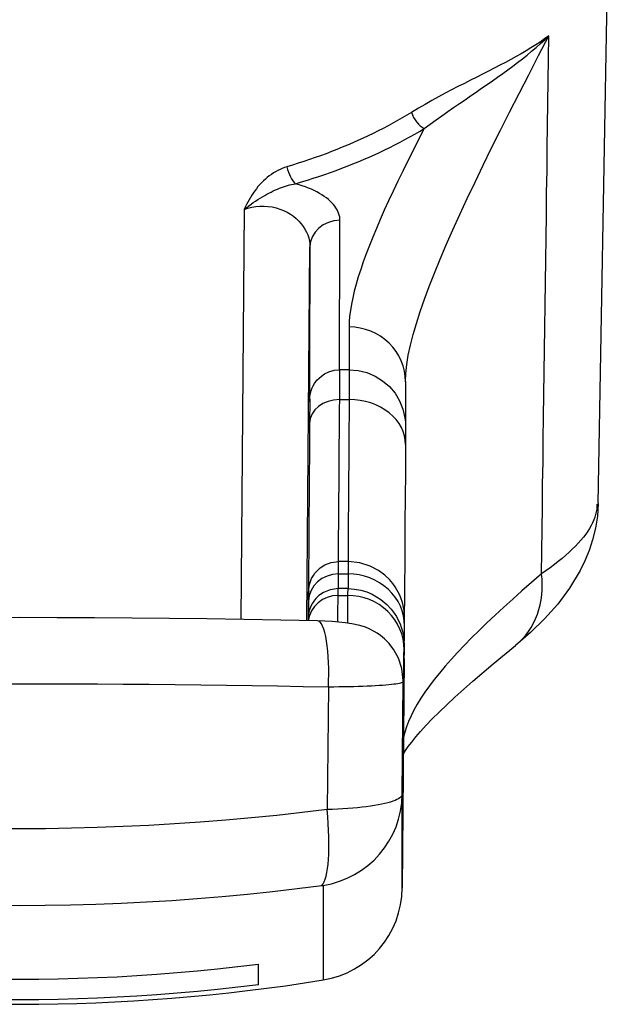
# Model space of a CAD drawing. Header units: inches. Extents: x 7 to 188, y 10 to 101.
# Tile 2 of 154: x 8.745 to 9.37, y 9.543 to 10.575. Entities that reach past the tile are written whole.
import ezdxf

# ---------------------------------------------------------------- set-up
doc = ezdxf.new("R2010")
doc.units = ezdxf.units.IN
doc.header["$MEASUREMENT"] = 0
doc.layers.add('Visible Edges(ANSI)', color=7, linetype='Continuous', lineweight=25)
doc.layers.add('Visible Tangent Edges(ANSI)', color=7, linetype='Continuous', lineweight=25)

msp = doc.modelspace()

# ---------------------------------------------------------------- linework, layer by layer
at = {"layer": 'Visible Edges(ANSI)'}
for p, q in [((9.3506, 10.0684), (9.3696, 11.1566)), ((9.0898, 10.2084), (9.0799, 10.2084)), ((9.0484, 10.1765), (9.0484, 10.1776)), ((9.0887, 10.0073), (9.0787, 10.0073)), ((9.0882, 9.979), (9.0782, 9.979)), ((9.1474, 9.9056), (9.1453, 9.6652)), ((9.1464, 9.867), (9.1464, 9.8681)), ((8.9946, 9.5638), (8.9946, 9.5855))]:
    msp.add_line(p, q, dxfattribs=at)
at = {"layer": 'Visible Edges(ANSI)', "flags": 128}
for points in [[(9.0484, 10.1776), (9.0484, 10.1783), (9.0485, 10.1796), (9.0486, 10.1804), (9.0488, 10.1821), (9.0491, 10.1836), (9.0499, 10.1867), (9.0509, 10.1894), (9.0519, 10.1914), (9.0535, 10.194), (9.056, 10.1974), (9.0606, 10.2017), (9.064, 10.2041), (9.0685, 10.2062), (9.0739, 10.2078), (9.0799, 10.2084)], [(9.0898, 10.2084), (9.0991, 10.2076), (9.1082, 10.2054), (9.1168, 10.2018), (9.1247, 10.1969), (9.1318, 10.1909), (9.1378, 10.1838), (9.1426, 10.1758), (9.1461, 10.1671), (9.1482, 10.1581), (9.1487, 10.1535), (9.1489, 10.1514), (9.1489, 10.1501), (9.1489, 10.1463), (9.1489, 10.1435), (9.1489, 10.1398), (9.1488, 10.1352), (9.1488, 10.1299)], [(9.1487, 10.1959), (9.1486, 10.1822), (9.1486, 10.1708), (9.1486, 10.1616), (9.1486, 10.1548)], [(9.1488, 10.1299), (9.1486, 10.101), (9.1484, 10.0739), (9.1482, 10.0487), (9.148, 10.0254), (9.1479, 10.0041), (9.1478, 9.985), (9.1476, 9.968), (9.1475, 9.9531)], [(9.3506, 10.0684), (9.3497, 10.0551), (9.3477, 10.0424), (9.3448, 10.0303), (9.3411, 10.0189), (9.3367, 10.0082), (9.3318, 9.9981), (9.3207, 9.9796), (9.3082, 9.9628), (9.2945, 9.9474), (9.2798, 9.9331), (9.264, 9.9196)], [(9.0472, 9.9722), (9.0472, 9.9751), (9.0473, 9.9759), (9.0473, 9.9761), (9.0473, 9.9763), (9.0473, 9.9766), (9.0473, 9.977), (9.0473, 9.978), (9.0475, 9.9798), (9.0477, 9.981), (9.0481, 9.9834), (9.0488, 9.9856), (9.0504, 9.9896), (9.0523, 9.9929), (9.0539, 9.9951), (9.0561, 9.9977), (9.0594, 10.0007), (9.0642, 10.0038), (9.0708, 10.0063), (9.0787, 10.0073)], [(9.1477, 9.9399), (9.1477, 9.9433), (9.1477, 9.9458), (9.1477, 9.9473), (9.1477, 9.9477), (9.1477, 9.948), (9.1477, 9.9483), (9.1477, 9.9488), (9.1477, 9.9499), (9.1476, 9.952), (9.1475, 9.9534), (9.1472, 9.9563), (9.1468, 9.959), (9.1463, 9.9613), (9.1456, 9.9644), (9.1439, 9.9693), (9.1423, 9.973), (9.1398, 9.9779), (9.1379, 9.9809), (9.1354, 9.9844), (9.1319, 9.9885), (9.1271, 9.9931), (9.1205, 9.998), (9.1118, 10.0026), (9.101, 10.006), (9.0887, 10.0073)], [(9.0782, 9.979), (9.0698, 9.9779), (9.063, 9.9751), (9.0581, 9.9718), (9.0549, 9.9687), (9.0527, 9.966), (9.0513, 9.9639), (9.0496, 9.9606), (9.0481, 9.9568), (9.0475, 9.9546), (9.0471, 9.9524), (9.047, 9.9513), (9.0468, 9.9496), (9.0468, 9.9487), (9.0468, 9.9481), (9.0467, 9.9474), (9.0467, 9.9454)], [(9.0882, 9.979), (9.0952, 9.9786), (9.102, 9.9774), (9.1083, 9.9755), (9.1139, 9.9731), (9.1229, 9.9677), (9.1293, 9.9623), (9.1338, 9.9575), (9.137, 9.9533), (9.1392, 9.9498), (9.1408, 9.9468), (9.143, 9.9422), (9.1442, 9.9388), (9.1455, 9.9343), (9.1462, 9.9313), (9.1465, 9.9294), (9.1468, 9.9271), (9.1471, 9.9245), (9.1471, 9.9233), (9.1472, 9.9214), (9.1472, 9.9203), (9.1472, 9.9196), (9.1472, 9.9183), (9.1472, 9.914)], [(9.047, 9.9517), (9.0471, 9.9608), (9.0472, 9.9721)], [(9.0565, 9.9452), (9.0181, 9.946), (8.9795, 9.9467), (8.9406, 9.9473), (8.9015, 9.9478), (8.8624, 9.9482), (8.8231, 9.9485), (8.7838, 9.9486), (8.7446, 9.9487), (8.7053, 9.9486), (8.666, 9.9485), (8.6268, 9.9482), (8.5876, 9.9478), (8.5485, 9.9473), (8.5097, 9.9467), (8.471, 9.946), (8.4326, 9.9452)], [(9.1463, 9.8826), (9.1449, 9.8952), (9.1413, 9.9062), (9.1365, 9.915), (9.1315, 9.9215), (9.1268, 9.9263), (9.1227, 9.9298), (9.1191, 9.9323), (9.1159, 9.9342), (9.1107, 9.9369), (9.1068, 9.9385), (9.1008, 9.9405), (9.0925, 9.9423), (9.0856, 9.9433), (9.0789, 9.944), (9.0718, 9.9446), (9.0643, 9.945), (9.0565, 9.9452)], [(9.1465, 9.806), (9.1487, 9.8094), (9.1515, 9.8135), (9.1552, 9.8183), (9.1595, 9.8236), (9.1646, 9.8294), (9.1703, 9.8358), (9.1768, 9.8426), (9.184, 9.8497), (9.2003, 9.8652), (9.2192, 9.8821), (9.2405, 9.9003), (9.264, 9.9196)], [(9.1463, 9.8826), (9.1463, 9.8749), (9.1464, 9.8681)], [(8.7245, 9.5699), (8.7446, 9.5698), (8.7646, 9.5699), (8.7849, 9.5702), (8.8053, 9.5707), (8.8259, 9.5715), (8.8466, 9.5724), (8.8674, 9.5736), (8.8884, 9.575), (8.9095, 9.5767), (8.9307, 9.5785), (8.9519, 9.5806), (8.9732, 9.583), (8.9946, 9.5855)], [(8.9946, 9.5638), (8.9732, 9.5613), (8.9519, 9.5589), (8.9307, 9.5568), (8.9095, 9.555), (8.8884, 9.5533), (8.8674, 9.5519), (8.8466, 9.5508), (8.8259, 9.5498), (8.8053, 9.5491), (8.7849, 9.5486), (8.7646, 9.5482), (8.7446, 9.5481), (8.7245, 9.5482)]]:
    msp.add_lwpolyline(points, dxfattribs=at)
at = {"layer": 'Visible Edges(ANSI)'}
for centre, radius, start, end in [((9.0469, 9.6661), 0.0984, 279.147, 359.5), ((8.7446, 11.5435), 2, 260.853, 279.147)]:
    msp.add_arc(centre, radius, start, end, dxfattribs=at)
for centre, major_axis, ratio, start_param, end_param in [((9.2702, 10.8389), (-0.1209, -0.6469), 0.01949, 6.174007, 6.17772), ((9.1552, 10.9085), (-0.0084, -1.0599), 0.000282, 0.32942, 0.418186)]:
    msp.add_ellipse(centre, major_axis=major_axis, ratio=ratio, start_param=start_param, end_param=end_param, dxfattribs=at)
at = {"layer": 'Visible Tangent Edges(ANSI)'}
for p, q in [((8.9797, 10.3762), (8.9761, 9.9468)), ((9.0452, 9.9454), (9.0486, 10.3371)), ((9.0798, 10.1771), (9.0897, 10.1771)), ((9.0785, 9.979), (9.0787, 9.9944)), ((9.0787, 9.9944), (9.0886, 9.9944)), ((9.0886, 9.9944), (9.0885, 9.979)), ((9.0782, 9.9719), (9.0881, 9.9719)), ((9.0472, 9.9659), (9.0471, 9.9519)), ((9.0679, 9.8761), (9.0668, 9.7475)), ((9.1453, 9.7633), (9.1463, 9.8817)), ((9.1453, 9.6652), (9.1453, 9.7633)), ((9.0625, 9.668), (9.0625, 9.5689))]:
    msp.add_line(p, q, dxfattribs=at)
at = {"layer": 'Visible Tangent Edges(ANSI)', "flags": 128}
for points in [[(9.1487, 10.1961), (9.1491, 10.2046), (9.1501, 10.2138), (9.1517, 10.2236), (9.1539, 10.2341), (9.1567, 10.2452), (9.1601, 10.2569), (9.164, 10.2693), (9.1685, 10.2822), (9.1735, 10.2957), (9.179, 10.3097), (9.185, 10.3243), (9.1914, 10.3394), (9.1983, 10.3551), (9.2057, 10.3712), (9.2134, 10.3879), (9.2216, 10.4051), (9.2301, 10.4227), (9.239, 10.4408), (9.2483, 10.4593), (9.2578, 10.4783), (9.2677, 10.4977), (9.2778, 10.5175), (9.2882, 10.5377), (9.2989, 10.5582)], [(9.2989, 10.5582), (9.2944, 10.555), (9.2898, 10.5518), (9.2851, 10.5487), (9.2801, 10.5456), (9.2751, 10.5425), (9.2699, 10.5395), (9.2645, 10.5365), (9.259, 10.5335), (9.2534, 10.5304), (9.2476, 10.5274), (9.2417, 10.5244), (9.2357, 10.5213), (9.2295, 10.5182), (9.2233, 10.515), (9.2169, 10.5118), (9.2104, 10.5085), (9.2037, 10.5051), (9.197, 10.5016), (9.1902, 10.4981), (9.1833, 10.4943), (9.1763, 10.4905), (9.1693, 10.4865), (9.1622, 10.4824), (9.155, 10.478)], [(9.1684, 10.4611), (9.1746, 10.4657), (9.1808, 10.4702), (9.1869, 10.4746), (9.1931, 10.4789), (9.1991, 10.4832), (9.2052, 10.4873), (9.2111, 10.4914), (9.217, 10.4954), (9.2228, 10.4994), (9.2285, 10.5034), (9.2342, 10.5073), (9.2397, 10.5111), (9.2452, 10.515), (9.2506, 10.5189), (9.2559, 10.5227), (9.2611, 10.5266), (9.2662, 10.5304), (9.2712, 10.5343), (9.2761, 10.5382), (9.2809, 10.5421), (9.2855, 10.5461), (9.2901, 10.5501), (9.2946, 10.5541), (9.2989, 10.5582)], [(9.2911, 9.9945), (9.2915, 10.0179), (9.2918, 10.0414), (9.2921, 10.0649), (9.2924, 10.0884), (9.2928, 10.1119), (9.2931, 10.1354), (9.2934, 10.1589), (9.2937, 10.1824), (9.2941, 10.2059), (9.2944, 10.2294), (9.2947, 10.2528), (9.295, 10.2763), (9.2953, 10.2998), (9.2957, 10.3233), (9.296, 10.3468), (9.2963, 10.3703), (9.2966, 10.3938), (9.297, 10.4173), (9.2973, 10.4408), (9.2976, 10.4643), (9.2979, 10.4877), (9.2982, 10.5112), (9.2986, 10.5347), (9.2989, 10.5582)], [(9.155, 10.478), (9.1502, 10.4751), (9.1453, 10.4723), (9.1404, 10.4694), (9.1354, 10.4667), (9.1304, 10.4639), (9.1253, 10.4612), (9.1201, 10.4586), (9.1149, 10.456), (9.1097, 10.4535), (9.1043, 10.451), (9.0989, 10.4485), (9.0935, 10.4461), (9.088, 10.4438), (9.0825, 10.4415), (9.0769, 10.4392), (9.0712, 10.437), (9.0655, 10.4348), (9.0598, 10.4327), (9.054, 10.4307), (9.0482, 10.4286), (9.0423, 10.4267), (9.0364, 10.4247), (9.0304, 10.4229), (9.0244, 10.421)], [(9.0336, 10.4033), (9.0398, 10.4052), (9.0459, 10.4071), (9.052, 10.409), (9.0581, 10.411), (9.0641, 10.4131), (9.0701, 10.4152), (9.076, 10.4173), (9.0819, 10.4195), (9.0877, 10.4217), (9.0935, 10.424), (9.0992, 10.4264), (9.1049, 10.4288), (9.1105, 10.4312), (9.1161, 10.4337), (9.1216, 10.4362), (9.127, 10.4388), (9.1324, 10.4414), (9.1377, 10.4441), (9.143, 10.4468), (9.1482, 10.4496), (9.1533, 10.4524), (9.1584, 10.4552), (9.1634, 10.4581), (9.1684, 10.4611)], [(9.1684, 10.4611), (9.1624, 10.4496), (9.1567, 10.4383), (9.1511, 10.4273), (9.1458, 10.4165), (9.1406, 10.4059), (9.1357, 10.3955), (9.131, 10.3854), (9.1265, 10.3755), (9.1222, 10.3659), (9.1182, 10.3565), (9.1144, 10.3474), (9.1109, 10.3385), (9.1076, 10.3298), (9.1045, 10.3215), (9.1018, 10.3134), (9.0993, 10.3056), (9.0971, 10.298), (9.0951, 10.2907), (9.0935, 10.2837), (9.0921, 10.277), (9.091, 10.2706), (9.0902, 10.2645), (9.0898, 10.2587), (9.0896, 10.2532)], [(9.0244, 10.421), (9.022, 10.4203), (9.0196, 10.4193), (9.0173, 10.4183), (9.0149, 10.4172), (9.0126, 10.4159), (9.0104, 10.4146), (9.0082, 10.4131), (9.006, 10.4115), (9.0039, 10.4099), (9.0019, 10.4081), (8.9999, 10.4063), (8.9979, 10.4044), (8.9961, 10.4024), (8.9942, 10.4003), (8.9925, 10.3981), (8.9908, 10.3959), (8.9892, 10.3936), (8.9877, 10.3912), (8.9862, 10.3888), (8.9848, 10.3864), (8.9835, 10.3839), (8.9822, 10.3814), (8.9809, 10.3788), (8.9797, 10.3762)], [(8.9797, 10.3762), (8.9821, 10.3782), (8.9845, 10.38), (8.9869, 10.3818), (8.9893, 10.3835), (8.9917, 10.3851), (8.9941, 10.3867), (8.9965, 10.3882), (8.9988, 10.3896), (9.0012, 10.391), (9.0034, 10.3923), (9.0057, 10.3935), (9.008, 10.3946), (9.0102, 10.3957), (9.0124, 10.3968), (9.0145, 10.3977), (9.0167, 10.3986), (9.0189, 10.3994), (9.021, 10.4002), (9.0231, 10.4009), (9.0252, 10.4015), (9.0273, 10.4021), (9.0294, 10.4026), (9.0315, 10.403), (9.0336, 10.4033)], [(9.0801, 10.365), (9.0801, 10.3668), (9.0798, 10.3686), (9.0794, 10.3705), (9.0787, 10.3723), (9.078, 10.3742), (9.077, 10.376), (9.0759, 10.3779), (9.0746, 10.3797), (9.0732, 10.3815), (9.0716, 10.3833), (9.0698, 10.385), (9.0679, 10.3867), (9.0658, 10.3884), (9.0636, 10.3901), (9.0612, 10.3917), (9.0587, 10.3932), (9.056, 10.3947), (9.0532, 10.3962), (9.0503, 10.3975), (9.0472, 10.3988), (9.044, 10.4001), (9.0406, 10.4012), (9.0372, 10.4023), (9.0336, 10.4033)], [(8.9797, 10.3762), (8.9837, 10.3776), (8.9878, 10.3786), (8.992, 10.3793), (8.9963, 10.3797), (9.0006, 10.3798), (9.0049, 10.3795), (9.0091, 10.379), (9.0132, 10.378), (9.0172, 10.3768), (9.021, 10.3753), (9.0247, 10.3735), (9.0281, 10.3715), (9.0313, 10.3692), (9.0342, 10.3668), (9.037, 10.3642), (9.0394, 10.3614), (9.0416, 10.3586), (9.0434, 10.3557), (9.045, 10.3527), (9.0463, 10.3496), (9.0474, 10.3465), (9.0481, 10.3433), (9.0485, 10.3402), (9.0486, 10.3371)], [(9.0797, 10.2084), (9.0797, 10.21), (9.0797, 10.2121), (9.0796, 10.2147), (9.0796, 10.2177), (9.0796, 10.2211), (9.0796, 10.2249), (9.0796, 10.2291), (9.0796, 10.2338), (9.0796, 10.2389), (9.0796, 10.2444), (9.0797, 10.2504), (9.0797, 10.2567), (9.0797, 10.2635), (9.0797, 10.2707), (9.0797, 10.2783), (9.0798, 10.2863), (9.0798, 10.2948), (9.0798, 10.3036), (9.0799, 10.3129), (9.0799, 10.3225), (9.08, 10.3325), (9.08, 10.343), (9.0801, 10.3538), (9.0801, 10.365)], [(9.0486, 10.3371), (9.0486, 10.3226), (9.0485, 10.3087), (9.0484, 10.2954), (9.0484, 10.2828), (9.0483, 10.2709), (9.0483, 10.2597), (9.0483, 10.2491), (9.0482, 10.2392), (9.0482, 10.2301), (9.0482, 10.2216), (9.0482, 10.2138), (9.0481, 10.2067), (9.0481, 10.2003), (9.0481, 10.1946), (9.0481, 10.1896), (9.0481, 10.1853), (9.0482, 10.1818), (9.0482, 10.1789), (9.0482, 10.1768), (9.0482, 10.1754), (9.0483, 10.1747), (9.0483, 10.1747), (9.0483, 10.1755), (9.0484, 10.177)], [(9.0896, 10.2532), (9.0896, 10.2502), (9.0896, 10.2474), (9.0896, 10.2446), (9.0896, 10.2419), (9.0896, 10.2393), (9.0896, 10.2368), (9.0896, 10.2344), (9.0896, 10.2321), (9.0896, 10.2299), (9.0896, 10.2277), (9.0896, 10.2257), (9.0896, 10.2238), (9.0896, 10.222), (9.0896, 10.2203), (9.0896, 10.2186), (9.0896, 10.2171), (9.0896, 10.2157), (9.0896, 10.2143), (9.0896, 10.2131), (9.0896, 10.2119), (9.0896, 10.2109), (9.0896, 10.21), (9.0896, 10.2091), (9.0896, 10.2084)], [(9.0798, 10.1771), (9.0798, 10.1796), (9.0798, 10.182), (9.0798, 10.1843), (9.0798, 10.1864), (9.0798, 10.1885), (9.0798, 10.1905), (9.0798, 10.1924), (9.0799, 10.1942), (9.0799, 10.1959), (9.0799, 10.1975), (9.0799, 10.199), (9.0799, 10.2004), (9.0799, 10.2016), (9.0799, 10.2028), (9.0799, 10.2038), (9.0799, 10.2048), (9.0799, 10.2056), (9.0799, 10.2063), (9.0799, 10.207), (9.0799, 10.2075), (9.0799, 10.2078), (9.0799, 10.2081), (9.0799, 10.2083), (9.0799, 10.2084)], [(9.0898, 10.2084), (9.0898, 10.2083), (9.0898, 10.2081), (9.0898, 10.2078), (9.0898, 10.2075), (9.0898, 10.207), (9.0898, 10.2063), (9.0898, 10.2056), (9.0898, 10.2048), (9.0898, 10.2038), (9.0898, 10.2028), (9.0898, 10.2016), (9.0898, 10.2004), (9.0898, 10.199), (9.0898, 10.1975), (9.0898, 10.1959), (9.0898, 10.1942), (9.0898, 10.1924), (9.0898, 10.1905), (9.0898, 10.1885), (9.0898, 10.1864), (9.0898, 10.1843), (9.0898, 10.182), (9.0897, 10.1796), (9.0897, 10.1771)], [(9.0484, 10.177), (9.0484, 10.1771), (9.0484, 10.1771), (9.0484, 10.1771), (9.0484, 10.1769), (9.0484, 10.1766), (9.0484, 10.1762), (9.0484, 10.1758), (9.0484, 10.1752), (9.0484, 10.1745), (9.0484, 10.1737), (9.0484, 10.1728), (9.0484, 10.1718), (9.0484, 10.1707), (9.0484, 10.1696), (9.0484, 10.1683), (9.0484, 10.1669), (9.0484, 10.1654), (9.0483, 10.1638), (9.0483, 10.1622), (9.0483, 10.1604), (9.0483, 10.1585), (9.0483, 10.1566), (9.0483, 10.1546), (9.0483, 10.1525)], [(9.0785, 10.0073), (9.0786, 10.0118), (9.0786, 10.0164), (9.0786, 10.0214), (9.0787, 10.0265), (9.0787, 10.0319), (9.0787, 10.0376), (9.0788, 10.0434), (9.0788, 10.0495), (9.0789, 10.0559), (9.0789, 10.0624), (9.079, 10.0692), (9.079, 10.0763), (9.0791, 10.0835), (9.0791, 10.0909), (9.0792, 10.0986), (9.0792, 10.1065), (9.0793, 10.1146), (9.0794, 10.1229), (9.0794, 10.1315), (9.0795, 10.1402), (9.0795, 10.1491), (9.0796, 10.1583), (9.0797, 10.1676), (9.0798, 10.1771)], [(9.0897, 10.1771), (9.0897, 10.1676), (9.0896, 10.1583), (9.0895, 10.1492), (9.0894, 10.1402), (9.0894, 10.1315), (9.0893, 10.123), (9.0892, 10.1146), (9.0892, 10.1065), (9.0891, 10.0986), (9.0891, 10.091), (9.089, 10.0835), (9.089, 10.0762), (9.0889, 10.0692), (9.0889, 10.0624), (9.0888, 10.0559), (9.0888, 10.0495), (9.0887, 10.0434), (9.0887, 10.0375), (9.0886, 10.0319), (9.0886, 10.0265), (9.0886, 10.0214), (9.0885, 10.0164), (9.0885, 10.0118), (9.0885, 10.0073)], [(9.0483, 10.1525), (9.0482, 10.1395), (9.0481, 10.1269), (9.048, 10.1147), (9.0479, 10.1029), (9.0478, 10.0914), (9.0477, 10.0803), (9.0477, 10.0695), (9.0476, 10.0592), (9.0475, 10.0493), (9.0475, 10.0397), (9.0474, 10.0306), (9.0473, 10.0219), (9.0473, 10.0135), (9.0472, 10.0056), (9.0472, 9.9982), (9.0471, 9.9911), (9.0471, 9.9845), (9.047, 9.9783), (9.047, 9.9726), (9.047, 9.9673), (9.0469, 9.9624), (9.0469, 9.958), (9.0469, 9.9539), (9.0469, 9.9504)], [(9.3491, 10.0677), (9.3491, 10.065), (9.349, 10.0623), (9.3486, 10.0595), (9.3479, 10.0567), (9.3471, 10.0538), (9.3461, 10.051), (9.3448, 10.048), (9.3433, 10.0451), (9.3416, 10.0421), (9.3397, 10.0391), (9.3375, 10.036), (9.3351, 10.0329), (9.3325, 10.0298), (9.3297, 10.0266), (9.3267, 10.0235), (9.3235, 10.0203), (9.3201, 10.0171), (9.3165, 10.0139), (9.3128, 10.0106), (9.3088, 10.0074), (9.3047, 10.0042), (9.3003, 10.0009), (9.2958, 9.9977), (9.2911, 9.9945)], [(9.0787, 9.9944), (9.0787, 9.9954), (9.0787, 9.9964), (9.0787, 9.9974), (9.0787, 9.9983), (9.0787, 9.9992), (9.0787, 10), (9.0787, 10.0008), (9.0787, 10.0015), (9.0787, 10.0022), (9.0787, 10.0029), (9.0787, 10.0035), (9.0787, 10.0041), (9.0787, 10.0046), (9.0787, 10.005), (9.0787, 10.0055), (9.0787, 10.0059), (9.0787, 10.0062), (9.0787, 10.0065), (9.0787, 10.0067), (9.0787, 10.0069), (9.0787, 10.0071), (9.0787, 10.0072), (9.0787, 10.0073), (9.0787, 10.0073)], [(9.0887, 10.0073), (9.0887, 10.0073), (9.0887, 10.0072), (9.0887, 10.0071), (9.0887, 10.0069), (9.0887, 10.0067), (9.0887, 10.0065), (9.0887, 10.0062), (9.0887, 10.0059), (9.0887, 10.0055), (9.0887, 10.005), (9.0887, 10.0046), (9.0887, 10.0041), (9.0887, 10.0035), (9.0887, 10.0029), (9.0887, 10.0022), (9.0887, 10.0015), (9.0887, 10.0008), (9.0886, 10), (9.0886, 9.9992), (9.0886, 9.9983), (9.0886, 9.9974), (9.0886, 9.9964), (9.0886, 9.9954), (9.0886, 9.9944)], [(9.2911, 9.9945), (9.2808, 9.9855), (9.2707, 9.9767), (9.261, 9.968), (9.2516, 9.9596), (9.2426, 9.9513), (9.234, 9.9431), (9.2258, 9.9351), (9.2179, 9.9273), (9.2104, 9.9197), (9.2033, 9.9122), (9.1966, 9.9048), (9.1903, 9.8977), (9.1844, 9.8906), (9.1789, 9.8838), (9.1738, 9.8771), (9.1691, 9.8705), (9.1648, 9.8641), (9.1609, 9.8578), (9.1575, 9.8517), (9.1545, 9.8457), (9.1519, 9.8398), (9.1497, 9.8342), (9.148, 9.8286), (9.1467, 9.8233)], [(9.0782, 9.9719), (9.0782, 9.9724), (9.0782, 9.973), (9.0782, 9.9735), (9.0782, 9.974), (9.0782, 9.9745), (9.0782, 9.975), (9.0782, 9.9754), (9.0782, 9.9758), (9.0782, 9.9762), (9.0782, 9.9766), (9.0782, 9.9769), (9.0782, 9.9772), (9.0782, 9.9775), (9.0782, 9.9778), (9.0782, 9.978), (9.0782, 9.9782), (9.0782, 9.9784), (9.0782, 9.9786), (9.0782, 9.9787), (9.0782, 9.9788), (9.0782, 9.9789), (9.0782, 9.979), (9.0782, 9.979), (9.0782, 9.979)], [(9.0882, 9.979), (9.0882, 9.979), (9.0882, 9.979), (9.0882, 9.9789), (9.0882, 9.9788), (9.0882, 9.9787), (9.0882, 9.9786), (9.0882, 9.9784), (9.0882, 9.9782), (9.0882, 9.978), (9.0882, 9.9778), (9.0882, 9.9775), (9.0882, 9.9772), (9.0882, 9.9769), (9.0882, 9.9766), (9.0882, 9.9762), (9.0881, 9.9758), (9.0881, 9.9754), (9.0881, 9.975), (9.0881, 9.9745), (9.0881, 9.974), (9.0881, 9.9735), (9.0881, 9.973), (9.0881, 9.9724), (9.0881, 9.9719)], [(9.047, 9.9517), (9.047, 9.9523), (9.047, 9.953), (9.047, 9.9537), (9.047, 9.9544), (9.0471, 9.9552), (9.0471, 9.9559), (9.0471, 9.9567), (9.0471, 9.9575), (9.0471, 9.9583), (9.0471, 9.9591), (9.0471, 9.9599), (9.0471, 9.9608), (9.0471, 9.9616), (9.0471, 9.9625), (9.0471, 9.9634), (9.0471, 9.9643), (9.0472, 9.9652), (9.0472, 9.9662), (9.0472, 9.9671), (9.0472, 9.9681), (9.0472, 9.9691), (9.0472, 9.9701), (9.0472, 9.9711), (9.0472, 9.9721)], [(9.0472, 9.9721), (9.0472, 9.973), (9.0472, 9.9737), (9.0472, 9.9743), (9.0472, 9.9748), (9.0472, 9.9753), (9.0472, 9.9756), (9.0473, 9.9759), (9.0473, 9.976), (9.0473, 9.9761), (9.0473, 9.9761), (9.0473, 9.9759), (9.0473, 9.9757), (9.0472, 9.9754), (9.0472, 9.975), (9.0472, 9.9745), (9.0472, 9.9739), (9.0472, 9.9732), (9.0472, 9.9724), (9.0472, 9.9716), (9.0472, 9.9706), (9.0472, 9.9696), (9.0472, 9.9684), (9.0472, 9.9672), (9.0472, 9.9659)], [(9.0778, 9.9441), (9.0778, 9.9451), (9.0779, 9.946), (9.0779, 9.947), (9.0779, 9.9479), (9.0779, 9.9489), (9.0779, 9.95), (9.0779, 9.951), (9.0779, 9.9521), (9.0779, 9.9532), (9.078, 9.9543), (9.078, 9.9554), (9.078, 9.9565), (9.078, 9.9577), (9.078, 9.9589), (9.078, 9.9601), (9.078, 9.9613), (9.0781, 9.9626), (9.0781, 9.9638), (9.0781, 9.9651), (9.0781, 9.9664), (9.0781, 9.9678), (9.0781, 9.9691), (9.0782, 9.9705), (9.0782, 9.9719)], [(9.0881, 9.9719), (9.0881, 9.9704), (9.0881, 9.969), (9.0881, 9.9676), (9.0881, 9.9662), (9.088, 9.9648), (9.088, 9.9635), (9.088, 9.9621), (9.088, 9.9608), (9.088, 9.9596), (9.088, 9.9583), (9.0879, 9.9571), (9.0879, 9.9559), (9.0879, 9.9547), (9.0879, 9.9535), (9.0879, 9.9524), (9.0879, 9.9512), (9.0879, 9.9501), (9.0878, 9.9491), (9.0878, 9.948), (9.0878, 9.947), (9.0878, 9.946), (9.0878, 9.945), (9.0878, 9.944), (9.0878, 9.9431)], [(9.1472, 9.9151), (9.1472, 9.9159), (9.1472, 9.9165), (9.1472, 9.9171), (9.1472, 9.9177), (9.1472, 9.9181), (9.1472, 9.9185), (9.1472, 9.9188), (9.1472, 9.9191), (9.1472, 9.9193), (9.1472, 9.9194), (9.1472, 9.9195), (9.1472, 9.9194), (9.1472, 9.9194), (9.1472, 9.9192), (9.1472, 9.919), (9.1472, 9.9187), (9.1472, 9.9183), (9.1472, 9.9179), (9.1472, 9.9174), (9.1472, 9.9168), (9.1472, 9.9162), (9.1472, 9.9155), (9.1472, 9.9147), (9.1472, 9.9139)], [(9.1464, 9.8672), (9.1464, 9.8661), (9.1464, 9.8653), (9.1464, 9.8648), (9.1464, 9.8646), (9.1465, 9.8646), (9.1465, 9.8648), (9.1465, 9.8654), (9.1465, 9.8662), (9.1465, 9.8673), (9.1466, 9.8686), (9.1466, 9.8702), (9.1466, 9.8721), (9.1467, 9.8742), (9.1467, 9.8766), (9.1467, 9.8793), (9.1468, 9.8823), (9.1468, 9.8855), (9.1469, 9.8889), (9.1469, 9.8926), (9.147, 9.8966), (9.147, 9.9009), (9.1471, 9.9054), (9.1471, 9.9101), (9.1472, 9.9151)], [(9.1472, 9.9139), (9.1471, 9.9039), (9.1471, 9.8947), (9.147, 9.8863), (9.147, 9.8788), (9.1469, 9.8721), (9.1469, 9.8662), (9.1469, 9.8612), (9.1468, 9.857), (9.1468, 9.8537), (9.1468, 9.8512), (9.1468, 9.8495), (9.1468, 9.8488), (9.1468, 9.8488), (9.1468, 9.8498), (9.1469, 9.8515), (9.1469, 9.8542), (9.1469, 9.8577), (9.147, 9.862), (9.147, 9.8672), (9.1471, 9.8732), (9.1471, 9.8801), (9.1472, 9.8878), (9.1473, 9.8963), (9.1474, 9.9056)], [(8.7174, 9.8794), (8.7446, 9.8794), (8.7717, 9.8794), (8.7989, 9.8793), (8.826, 9.8792), (8.8531, 9.879), (8.8802, 9.8788), (8.9073, 9.8785), (8.9343, 9.8783), (8.9612, 9.8779), (8.9881, 9.8775), (9.0148, 9.8771), (9.0414, 9.8766), (9.0679, 9.8761)], [(9.0679, 9.8761), (9.0735, 9.8762), (9.0789, 9.8763), (9.0843, 9.8764), (9.0895, 9.8765), (9.0946, 9.8766), (9.0995, 9.8768), (9.1042, 9.8769), (9.1087, 9.8771), (9.113, 9.8773), (9.1171, 9.8775), (9.121, 9.8778), (9.1246, 9.878), (9.128, 9.8783), (9.1311, 9.8785), (9.1339, 9.8788), (9.1365, 9.8791), (9.1387, 9.8794), (9.1407, 9.8797), (9.1424, 9.8801), (9.1438, 9.8804), (9.1449, 9.8807), (9.1457, 9.8811), (9.1461, 9.8814), (9.1463, 9.8817)], [(9.1463, 9.8817), (9.1463, 9.8811), (9.1463, 9.8804), (9.1463, 9.8797), (9.1463, 9.8791), (9.1463, 9.8784), (9.1463, 9.8778), (9.1463, 9.8771), (9.1463, 9.8765), (9.1463, 9.8759), (9.1463, 9.8752), (9.1463, 9.8746), (9.1463, 9.874), (9.1463, 9.8734), (9.1463, 9.8728), (9.1463, 9.8722), (9.1464, 9.8716), (9.1464, 9.8711), (9.1464, 9.8705), (9.1464, 9.8699), (9.1464, 9.8694), (9.1464, 9.8688), (9.1464, 9.8683), (9.1464, 9.8677), (9.1464, 9.8672)], [(9.1453, 9.7633), (9.1451, 9.7624), (9.1447, 9.7615), (9.1439, 9.7606), (9.1428, 9.7597), (9.1415, 9.7588), (9.1398, 9.7579), (9.1379, 9.7571), (9.1356, 9.7562), (9.1331, 9.7554), (9.1303, 9.7546), (9.1271, 9.7539), (9.1238, 9.7531), (9.1201, 9.7524), (9.1162, 9.7517), (9.1121, 9.7511), (9.1077, 9.7505), (9.1032, 9.75), (9.0984, 9.7495), (9.0935, 9.749), (9.0884, 9.7486), (9.0831, 9.7482), (9.0778, 9.7479), (9.0723, 9.7477), (9.0668, 9.7475)], [(9.0668, 9.7475), (9.0404, 9.7443), (9.0139, 9.7414), (8.9873, 9.7387), (8.9605, 9.7363), (8.9337, 9.7342), (8.9068, 9.7324), (8.8798, 9.7309), (8.8528, 9.7296), (8.8258, 9.7286), (8.7987, 9.7279), (8.7717, 9.7275), (8.7446, 9.7273), (8.7175, 9.7275)], [(8.718, 9.6472), (8.7446, 9.6471), (8.7712, 9.6472), (8.7978, 9.6477), (8.8244, 9.6484), (8.851, 9.6495), (8.8775, 9.6508), (8.904, 9.6524), (8.9304, 9.6543), (8.9568, 9.6565), (8.9831, 9.659), (9.0093, 9.6617), (9.0353, 9.6648), (9.0612, 9.6681)], [(9.0612, 9.6681), (9.0613, 9.6681), (9.0614, 9.6681), (9.0615, 9.6681), (9.0616, 9.6681), (9.0617, 9.6681), (9.0617, 9.6681), (9.0618, 9.6681), (9.0619, 9.6681), (9.062, 9.6681), (9.062, 9.6681), (9.0621, 9.6681), (9.0622, 9.6681), (9.0622, 9.6681), (9.0623, 9.6681), (9.0623, 9.6681), (9.0624, 9.6681), (9.0624, 9.6681), (9.0624, 9.6681), (9.0624, 9.6681), (9.0625, 9.6681), (9.0625, 9.6681), (9.0625, 9.6681), (9.0625, 9.668), (9.0625, 9.668)]]:
    msp.add_lwpolyline(points, dxfattribs=at)
at = {"layer": 'Visible Tangent Edges(ANSI)'}
for centre, major_axis, ratio, start_param, end_param in [((9.1684, 10.4777), (0.0102, -0.0172), 0.605985, 4.346457, 5.505733), ((9.0336, 10.4207), (0.0056, -0.0192), 0.438684, 4.567687, 5.698573), ((9.0801, 10.3368), (-0.0315, 0.0002), 0.893914, 4.716824, 6.278973), ((9.0896, 10.196), (0.0591, -0.0002), 0.96843, 0, 1.573355), ((9.0798, 10.1522), (-0.0315, 0.0002), 0.791895, 4.718246, 6.281504), ((9.0799, 10.1767), (-0.0315, 0.0009), 0.998486, 0, 0.020085), ((9.0897, 10.1304), (0.0591, -0.0004), 0.791895, 0, 1.576646), ((9.0787, 9.9656), (-0.0315, 0.0003), 0.913858, 4.720211, 6.283002), ((9.0886, 9.9404), (0.0591, -0.0005), 0.913858, 0, 1.578598), ((9.2022, 9.9962), (0.0618, -0.0766), 0.850645, 0, 0.950392), ((9.0782, 9.9419), (-0.0315, 0.0003), 0.952219, 4.722946, 6.176825), ((9.0881, 9.9156), (0.0591, -0.0007), 0.952219, 0.002429, 1.581309), ((9.0552, 9.8862), (0.0013, 0.059), 0.222323, 4.546884, 6.283185), ((9.0872, 9.8823), (0.0591, 0.0003), 0.995774, 6.268927, 6.283185), ((9.0873, 9.8677), (0.0591, 0.0004), 0.997474, 6.267237, 6.283185), ((9.0469, 9.7641), (0.0984, 0), 0.989073, 4.872117, 6.274443), ((9.0456, 9.7642), (0.0129, -0.0976), 0.194493, 0.14912, 1.373215)]:
    msp.add_ellipse(centre, major_axis=major_axis, ratio=ratio, start_param=start_param, end_param=end_param, dxfattribs=at)

doc.saveas('drawing.dxf')
